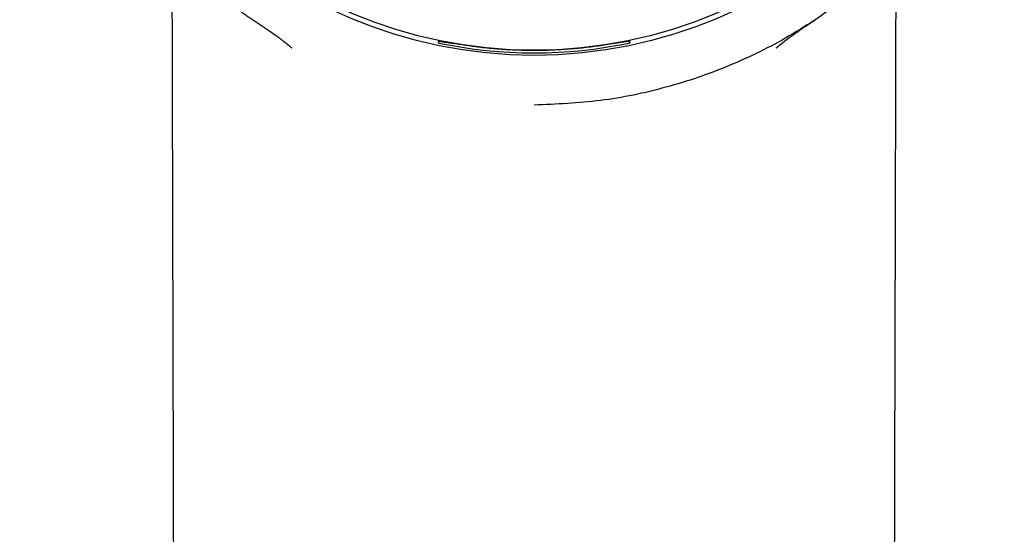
# Model space of a CAD drawing. Header units: millimetres. Extents: x 8 to 853, y 12 to 811.
# Tile 43 of 52: x 473 to 507, y 761 to 778. Entities that reach past the tile are written whole.
import ezdxf

# ---------------------------------------------------------------- set-up
doc = ezdxf.new("R2010")
doc.units = ezdxf.units.MM

msp = doc.modelspace()

# ---------------------------------------------------------------- linework, layer by layer
at = {"color": 7, "linetype": 'Continuous', "lineweight": 30}
for p, q in [((482.541, 777.458), (482.538, 777.461)), ((487.637, 777.63), (487.638, 777.632)), ((487.638, 777.632), (487.667, 777.7)), ((487.667, 777.715), (487.667, 777.7)), ((487.908, 777.653), (487.911, 777.66)), ((494.011, 777.653), (494.008, 777.66)), ((494.253, 777.715), (494.253, 777.7)), ((494.253, 777.7), (494.282, 777.63))]:
    msp.add_line(p, q, dxfattribs=at)
at = {"color": 7, "linetype": 'Continuous', "lineweight": 30, "flags": 128}
for points in [[(478.366, 780.741), (478.472, 739.861), (478.639, 675.15)], [(503.28, 675.15), (503.448, 739.861), (503.554, 780.739)]]:
    msp.add_lwpolyline(points, dxfattribs=at)
at = {"color": 7, "linetype": 'Continuous', "lineweight": 30}
for radius in [16.35, 16.174]:
    msp.add_circle((490.96, 793.55), radius, dxfattribs=at)
for centre, radius, start, end in [((490.96, 793.55), 16.263, 258.2116, 281.7884), ((535.688, 777.876), 41.407, 180.2147, 180.3407)]:
    msp.add_arc(centre, radius, start, end, dxfattribs=at)
for points, knots in [([(490.96, 811.403), (490.835, 811.402), (490.588, 811.4), (490.222, 811.388), (489.866, 811.369), (489.519, 811.344), (489.184, 811.313), (488.861, 811.278), (488.549, 811.238), (488.247, 811.194), (487.937, 811.143), (487.621, 811.086), (487.3, 811.021), (486.993, 810.954), (486.699, 810.885), (486.42, 810.814), (486.149, 810.74), (485.886, 810.665), (485.632, 810.588), (485.394, 810.512), (485.186, 810.442), (485.005, 810.379), (484.849, 810.323), (484.698, 810.268), (484.481, 810.186), (484.197, 810.073), (483.845, 809.924), (483.462, 809.753), (483.048, 809.555), (482.605, 809.328), (482.164, 809.086), (481.726, 808.829), (481.294, 808.56), (480.877, 808.283), (480.476, 808.001), (480.091, 807.714), (479.713, 807.417), (479.344, 807.11), (478.977, 806.787), (478.611, 806.448), (478.25, 806.093), (477.898, 805.726), (477.557, 805.35), (477.226, 804.962), (476.911, 804.573), (476.614, 804.182), (476.332, 803.792), (476.06, 803.393), (475.799, 802.988), (475.543, 802.567), (475.295, 802.131), (475.054, 801.679), (474.827, 801.222), (474.613, 800.758), (474.413, 800.29), (474.23, 799.825), (474.064, 799.366), (473.914, 798.912), (473.775, 798.454), (473.65, 797.993), (473.534, 797.519), (473.428, 797.031), (473.335, 796.531), (473.256, 796.026), (473.191, 795.519), (473.14, 795.01), (473.104, 794.509), (473.083, 794.019), (473.075, 793.538), (473.08, 793.059), (473.098, 792.58), (473.129, 792.091), (473.175, 791.593), (473.237, 791.087), (473.312, 790.583), (473.402, 790.081), (473.505, 789.581), (473.621, 789.094), (473.747, 788.62), (473.883, 788.159), (474.03, 787.703), (474.19, 787.25), (474.366, 786.794), (474.557, 786.334), (474.766, 785.87), (474.989, 785.412), (475.224, 784.96), (475.472, 784.515), (475.729, 784.084), (475.993, 783.665), (476.265, 783.259), (476.551, 782.857), (476.849, 782.46), (477.141, 782.093), (477.424, 781.755), (477.695, 781.446), (477.976, 781.14), (478.267, 780.837), (478.57, 780.537), (478.884, 780.24), (479.165, 779.987), (479.408, 779.777), (479.609, 779.608), (479.813, 779.441), (480.022, 779.276), (480.234, 779.113), (480.417, 778.976), (480.566, 778.867), (480.677, 778.788), (480.777, 778.717), (480.867, 778.654), (480.943, 778.601), (481.005, 778.557), (481.056, 778.522), (481.1, 778.493), (481.136, 778.468), (481.165, 778.449), (481.182, 778.438), (481.189, 778.433)], [0, 0, 0, 0, 0.008166, 0.016134, 0.0239027, 0.031471, 0.0388374, 0.0458748, 0.0527157, 0.059359, 0.0658041, 0.0732174, 0.0803478, 0.0871947, 0.0937575, 0.1000358, 0.1060293, 0.1121217, 0.1178884, 0.1233297, 0.1284457, 0.1322374, 0.1358286, 0.139278, 0.1427294, 0.1509809, 0.159284, 0.1676523, 0.1783974, 0.1892475, 0.2002009, 0.2112559, 0.222359, 0.233462, 0.2439285, 0.254391, 0.2648473, 0.2752957, 0.285734, 0.296791, 0.3078303, 0.3188774, 0.3299473, 0.3410367, 0.3521419, 0.362624, 0.3731151, 0.3836142, 0.3941181, 0.4046237, 0.4157641, 0.426899, 0.4380247, 0.4491384, 0.4602384, 0.4713154, 0.4817374, 0.4921458, 0.5025484, 0.5129526, 0.5233656, 0.5344252, 0.545513, 0.5566338, 0.5677741, 0.5789202, 0.5900583, 0.6005407, 0.6109932, 0.6214226, 0.6318618, 0.6423107, 0.6534016, 0.6644994, 0.675602, 0.6867079, 0.6978147, 0.7089201, 0.7193877, 0.7298499, 0.7403049, 0.7507508, 0.7611844, 0.7722399, 0.7833075, 0.7943887, 0.8054812, 0.8165825, 0.8276974, 0.8382533, 0.8488982, 0.8596301, 0.8704464, 0.8813451, 0.8902502, 0.8992067, 0.9082286, 0.9173679, 0.9266416, 0.9360736, 0.9456581, 0.9513168, 0.9570235, 0.9627765, 0.9685743, 0.974415, 0.9802568, 0.9835006, 0.9864603, 0.9891361, 0.9915288, 0.993639, 0.9951823, 0.9965307, 0.9976852, 0.9986467, 0.9994171, 1, 1, 1, 1]), ([(503.742, 780.954), (503.673, 780.874), (503.093, 780.205), (501.792, 779.149), (499.865, 777.832), (497.767, 776.796), (495.561, 776.046), (493.279, 775.567), (491.732, 775.502), (490.96, 775.47)], [0, 0, 0, 0, 0.022158, 0.185918, 0.349305, 0.512392, 0.675235, 0.837789, 1, 1, 1, 1]), ([(481.183, 778.436), (481.185, 778.435), (481.19, 778.432), (481.198, 778.427), (481.208, 778.42), (481.22, 778.412), (481.236, 778.402), (481.254, 778.389), (481.275, 778.376), (481.293, 778.364), (481.309, 778.353), (481.324, 778.343), (481.341, 778.332), (481.359, 778.32), (481.379, 778.306), (481.401, 778.292), (481.425, 778.276), (481.451, 778.258), (481.476, 778.241), (481.509, 778.22), (481.548, 778.193), (481.593, 778.163), (481.628, 778.139), (481.654, 778.122), (481.673, 778.108), (481.694, 778.094), (481.716, 778.079), (481.736, 778.065), (481.752, 778.054), (481.763, 778.047), (481.772, 778.04), (481.781, 778.034), (481.788, 778.029), (481.794, 778.025), (481.801, 778.02), (481.808, 778.015), (481.817, 778.009), (481.827, 778.002), (481.837, 777.995), (481.846, 777.989), (481.855, 777.983), (481.864, 777.976), (481.873, 777.97), (481.883, 777.963), (481.894, 777.955), (481.905, 777.947), (481.916, 777.939), (481.927, 777.932), (481.937, 777.925), (481.946, 777.918), (481.955, 777.912), (481.964, 777.905), (481.974, 777.898), (481.984, 777.891), (481.998, 777.881), (482.015, 777.869), (482.033, 777.855), (482.056, 777.839), (482.083, 777.819), (482.114, 777.796), (482.144, 777.774), (482.172, 777.752), (482.203, 777.729), (482.227, 777.711), (482.244, 777.697), (482.252, 777.691), (482.26, 777.685), (482.267, 777.68), (482.274, 777.675), (482.28, 777.669), (482.287, 777.664), (482.295, 777.658), (482.303, 777.651), (482.311, 777.645), (482.318, 777.64), (482.324, 777.635), (482.33, 777.63), (482.337, 777.625), (482.344, 777.619), (482.351, 777.613), (482.358, 777.607), (482.365, 777.602), (482.37, 777.598), (482.376, 777.593), (482.381, 777.589), (482.386, 777.585), (482.392, 777.58), (482.397, 777.576), (482.403, 777.571), (482.41, 777.566), (482.417, 777.56), (482.424, 777.554), (482.431, 777.548), (482.439, 777.541), (482.446, 777.535), (482.453, 777.53), (482.459, 777.525), (482.465, 777.52), (482.472, 777.514), (482.48, 777.508), (482.488, 777.5), (482.497, 777.493), (482.505, 777.487), (482.512, 777.48), (482.52, 777.474), (482.528, 777.467), (482.534, 777.461), (482.539, 777.458), (482.54, 777.457)], [0, 0, 0, 0, 0.002103, 0.00586, 0.01011, 0.015167, 0.021032, 0.030431, 0.039228, 0.047169, 0.054253, 0.060881, 0.068398, 0.076915, 0.086436, 0.096965, 0.108026, 0.121711, 0.13443, 0.146178, 0.171477, 0.196713, 0.2209, 0.231851, 0.243538, 0.256418, 0.270499, 0.285791, 0.293568, 0.300616, 0.30693, 0.312509, 0.31735, 0.321451, 0.325224, 0.330615, 0.33744, 0.345524, 0.353119, 0.359783, 0.366117, 0.371754, 0.378119, 0.385314, 0.393343, 0.402207, 0.411034, 0.419099, 0.427379, 0.434654, 0.441348, 0.448649, 0.456633, 0.465301, 0.47452, 0.491283, 0.507705, 0.523458, 0.55146, 0.580534, 0.608363, 0.635502, 0.661899, 0.697697, 0.706276, 0.714024, 0.72141, 0.728453, 0.735329, 0.741491, 0.748498, 0.756354, 0.764924, 0.772853, 0.779795, 0.785747, 0.7914, 0.798192, 0.806171, 0.813278, 0.820446, 0.826904, 0.832648, 0.837675, 0.84332, 0.848354, 0.853712, 0.859401, 0.865422, 0.871882, 0.878528, 0.885715, 0.893445, 0.901445, 0.908739, 0.915238, 0.920938, 0.926687, 0.933519, 0.941441, 0.950238, 0.958676, 0.966129, 0.972595, 0.980549, 0.987991, 0.995782, 1, 1, 1, 1]), ([(499.38, 777.457), (499.38, 777.457), (499.384, 777.46), (499.39, 777.466), (499.399, 777.473), (499.407, 777.48), (499.414, 777.486), (499.42, 777.491), (499.426, 777.496), (499.432, 777.501), (499.44, 777.508), (499.45, 777.516), (499.462, 777.527), (499.473, 777.536), (499.483, 777.543), (499.489, 777.549), (499.496, 777.554), (499.501, 777.559), (499.508, 777.564), (499.515, 777.57), (499.523, 777.576), (499.531, 777.583), (499.539, 777.589), (499.546, 777.595), (499.553, 777.6), (499.559, 777.606), (499.566, 777.611), (499.574, 777.617), (499.582, 777.624), (499.591, 777.631), (499.6, 777.639), (499.609, 777.646), (499.617, 777.652), (499.624, 777.657), (499.631, 777.662), (499.637, 777.668), (499.644, 777.673), (499.653, 777.68), (499.662, 777.687), (499.671, 777.694), (499.679, 777.7), (499.687, 777.706), (499.694, 777.712), (499.702, 777.718), (499.709, 777.723), (499.716, 777.728), (499.721, 777.733), (499.726, 777.737), (499.731, 777.74), (499.737, 777.745), (499.744, 777.75), (499.751, 777.755), (499.758, 777.76), (499.765, 777.766), (499.771, 777.77), (499.776, 777.774), (499.781, 777.778), (499.786, 777.782), (499.792, 777.786), (499.799, 777.792), (499.808, 777.798), (499.816, 777.804), (499.825, 777.81), (499.832, 777.816), (499.838, 777.82), (499.844, 777.824), (499.85, 777.829), (499.857, 777.834), (499.867, 777.841), (499.877, 777.848), (499.887, 777.856), (499.896, 777.862), (499.904, 777.868), (499.912, 777.874), (499.921, 777.881), (499.93, 777.887), (499.941, 777.895), (499.951, 777.902), (499.962, 777.91), (499.972, 777.917), (499.981, 777.923), (499.989, 777.929), (499.997, 777.935), (500.005, 777.941), (500.013, 777.947), (500.022, 777.953), (500.031, 777.959), (500.041, 777.966), (500.051, 777.973), (500.06, 777.979), (500.068, 777.985), (500.075, 777.99), (500.082, 777.995), (500.089, 778), (500.098, 778.006), (500.107, 778.012), (500.116, 778.018), (500.125, 778.024), (500.132, 778.03), (500.14, 778.035), (500.149, 778.042), (500.161, 778.05), (500.173, 778.058), (500.187, 778.068), (500.205, 778.08), (500.227, 778.095), (500.254, 778.113), (500.283, 778.134), (500.315, 778.155), (500.348, 778.177), (500.381, 778.2), (500.414, 778.222), (500.446, 778.243), (500.475, 778.263), (500.5, 778.28), (500.523, 778.294), (500.545, 778.309), (500.568, 778.325), (500.595, 778.343), (500.619, 778.359), (500.639, 778.372), (500.653, 778.381), (500.665, 778.389), (500.675, 778.396), (500.684, 778.402), (500.693, 778.407), (500.702, 778.414), (500.714, 778.422), (500.729, 778.431), (500.739, 778.438), (500.744, 778.441)], [0, 0, 0, 0, 0.001512, 0.01047, 0.019364, 0.027208, 0.034006, 0.039761, 0.045088, 0.050964, 0.057403, 0.06854, 0.08047, 0.093135, 0.100979, 0.107903, 0.113912, 0.119272, 0.125466, 0.132721, 0.14053, 0.149158, 0.157229, 0.164349, 0.170521, 0.177103, 0.183895, 0.191558, 0.200046, 0.209, 0.218336, 0.228043, 0.235751, 0.242675, 0.248819, 0.25479, 0.262056, 0.270677, 0.279921, 0.288888, 0.297202, 0.304866, 0.311884, 0.319753, 0.326846, 0.333332, 0.339214, 0.343413, 0.34793, 0.353561, 0.360304, 0.366893, 0.37406, 0.380646, 0.386485, 0.391577, 0.395927, 0.400545, 0.406083, 0.412661, 0.420276, 0.428839, 0.436577, 0.443226, 0.44879, 0.453465, 0.45876, 0.464989, 0.473714, 0.483277, 0.492069, 0.499974, 0.506996, 0.513687, 0.520719, 0.528481, 0.536969, 0.54615, 0.555006, 0.563041, 0.570259, 0.576664, 0.58255, 0.589238, 0.595168, 0.601689, 0.6088, 0.61648, 0.62386, 0.630833, 0.636929, 0.642154, 0.646598, 0.651583, 0.65754, 0.664045, 0.670801, 0.676772, 0.681944, 0.686319, 0.693084, 0.700462, 0.708544, 0.717328, 0.726811, 0.741749, 0.758119, 0.77591, 0.794707, 0.813391, 0.831546, 0.848907, 0.865248, 0.880588, 0.891682, 0.902381, 0.91269, 0.923521, 0.935623, 0.94899, 0.955941, 0.962139, 0.967493, 0.972004, 0.975673, 0.97893, 0.982607, 0.987571, 0.993819, 1, 1, 1, 1]), ([(487.638, 777.723), (487.638, 777.71), (487.638, 777.674), (487.637, 777.647), (487.637, 777.63)], [0, 0, 0, 0, 0.360856, 1, 1, 1, 1]), ([(487.667, 777.7), (487.674, 777.698), (487.687, 777.695), (487.7, 777.693), (487.706, 777.692)], [0, 0, 0, 0, 0.560035, 1, 1, 1, 1]), ([(487.706, 777.692), (487.717, 777.689), (487.74, 777.684), (487.776, 777.677), (487.811, 777.67), (487.844, 777.664), (487.871, 777.659), (487.892, 777.655), (487.906, 777.653), (487.908, 777.653), (487.908, 777.653)], [0, 0, 0, 0, 0.124983, 0.249821, 0.375129, 0.499765, 0.625034, 0.749438, 0.874224, 1, 1, 1, 1]), ([(487.911, 777.66), (487.913, 777.66), (487.915, 777.659), (487.933, 777.656), (487.959, 777.652), (487.996, 777.645), (488.038, 777.637), (488.085, 777.629), (488.133, 777.621), (488.163, 777.615), (488.178, 777.612)], [0, 0, 0, 0, 0.126202, 0.249784, 0.374753, 0.499668, 0.624032, 0.749536, 0.87432, 1, 1, 1, 1]), ([(493.741, 777.612), (493.652, 777.597), (493.472, 777.566), (493.197, 777.525), (492.919, 777.487), (492.635, 777.455), (492.345, 777.427), (492.05, 777.404), (491.753, 777.386), (491.457, 777.374), (491.163, 777.367), (490.871, 777.366), (490.58, 777.371), (490.286, 777.38), (489.99, 777.396), (489.693, 777.417), (489.399, 777.443), (489.125, 777.472), (488.872, 777.504), (488.638, 777.537), (488.406, 777.573), (488.254, 777.599), (488.178, 777.612)], [0, 0, 0, 0, 0.0509472, 0.1019354, 0.1529218, 0.2038664, 0.256244, 0.3086701, 0.361095, 0.4134709, 0.4644415, 0.5154581, 0.5664748, 0.6174455, 0.6699484, 0.7225002, 0.7750534, 0.8275582, 0.8705684, 0.9135788, 0.9567893, 1, 1, 1, 1]), ([(494.008, 777.66), (494.007, 777.66), (494.005, 777.659), (493.987, 777.656), (493.96, 777.652), (493.924, 777.645), (493.881, 777.637), (493.835, 777.629), (493.787, 777.621), (493.756, 777.615), (493.741, 777.612)], [0, 0, 0, 0, 0.126175, 0.249782, 0.3747, 0.499666, 0.623979, 0.749534, 0.874293, 1, 1, 1, 1]), ([(494.214, 777.692), (494.205, 777.69), (494.189, 777.686), (494.162, 777.681), (494.136, 777.676), (494.11, 777.671), (494.086, 777.666), (494.065, 777.662), (494.046, 777.658), (494.031, 777.656), (494.02, 777.654), (494.012, 777.653), (494.011, 777.652), (494.011, 777.652)], [0, 0, 0, 0, 0.091751, 0.183502, 0.275275, 0.36704, 0.45825, 0.549448, 0.638646, 0.727834, 0.814671, 0.901502, 1, 1, 1, 1]), ([(494.253, 777.7), (494.245, 777.698), (494.232, 777.695), (494.219, 777.693), (494.214, 777.692)], [0, 0, 0, 0, 0.560035, 1, 1, 1, 1])]:
    msp.add_open_spline(points, degree=3, knots=knots, dxfattribs=at)

doc.saveas('drawing.dxf')
